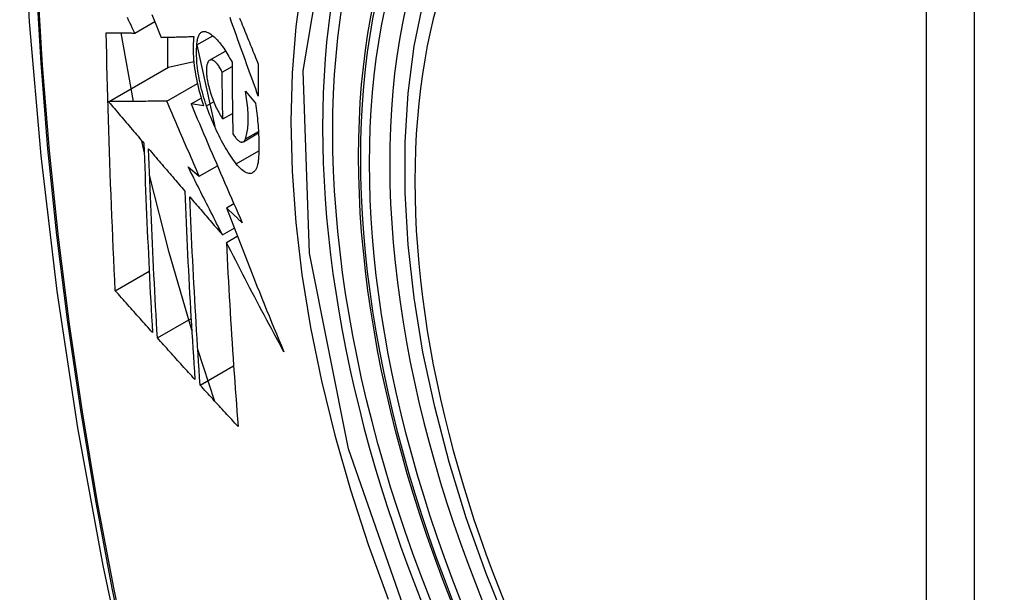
# Model space of a CAD drawing. Header units: inches. Extents: x 429.4 to 505.1, y 166.8 to 235.9.
# Tile 100 of 113: x 493.634 to 493.975, y 191.635 to 191.833. Entities that reach past the tile are written whole.
import ezdxf

# ---------------------------------------------------------------- set-up
doc = ezdxf.new("R2010")
doc.units = ezdxf.units.IN
doc.header["$MEASUREMENT"] = 0
doc.layers.add('Visible Edges(ANSI)', color=7, linetype='Continuous', lineweight=25)
doc.layers.add('Visible Tangent Edges(ANSI)', color=7, linetype='Continuous', lineweight=25)

msp = doc.modelspace()

# ---------------------------------------------------------------- linework, layer by layer
at = {"layer": 'Visible Edges(ANSI)'}
for p, q in [((493.67407, 191.82853), (493.68098, 191.83252)), ((493.67365, 191.80487), (493.66933, 191.82858)), ((493.6854, 191.82709), (493.6854, 191.81656)), ((493.69555, 191.82447), (493.70101, 191.82762)), ((493.69555, 191.82445), (493.70171, 191.79617)), ((493.69996, 191.81911), (493.70549, 191.8223)), ((493.68576, 191.81677), (493.69446, 191.81865)), ((493.66501, 191.80479), (493.68576, 191.81677)), ((493.70429, 191.81502), (493.7077, 191.81699)), ((493.68513, 191.80498), (493.69571, 191.81109)), ((493.71231, 191.80843), (493.71576, 191.80429)), ((493.69353, 191.80402), (493.69704, 191.80604)), ((493.69788, 191.80339), (493.69353, 191.80402)), ((493.70451, 191.79882), (493.70786, 191.80075)), ((493.71162, 191.79095), (493.71685, 191.79397)), ((493.67733, 191.78747), (493.67648, 191.7913)), ((493.69251, 191.7823), (493.69637, 191.77902)), ((493.69637, 191.77902), (493.70264, 191.78263)), ((493.70577, 191.76803), (493.70833, 191.76952)), ((493.70438, 191.75874), (493.70843, 191.76108)), ((493.70573, 191.7561), (493.70952, 191.75829)), ((493.66735, 191.7394), (493.67906, 191.74616)), ((493.68188, 191.72309), (493.69353, 191.72981)), ((493.70179, 191.70113), (493.69586, 191.7191)), ((493.69667, 191.70673), (493.70825, 191.71341))]:
    msp.add_line(p, q, dxfattribs=at)
at = {"layer": 'Visible Edges(ANSI)', "flags": 128}
for points in [[(493.68834, 192.25558), (493.67549, 192.21753), (493.66443, 192.17835), (493.65514, 192.13811), (493.64758, 192.09689), (493.64173, 192.05475), (493.63759, 192.01175), (493.63511, 191.96796), (493.63429, 191.92343), (493.63511, 191.87823), (493.63753, 191.83243), (493.64156, 191.78607), (493.64715, 191.73924), (493.6543, 191.69199), (493.66298, 191.64439), (493.67317, 191.59651), (493.68485, 191.54842)], [(493.80328, 191.62245), (493.79554, 191.6416), (493.78868, 191.66084), (493.78274, 191.68008), (493.77774, 191.69922), (493.7737, 191.7182), (493.77065, 191.73692), (493.7686, 191.75531), (493.76757, 191.77329), (493.76757, 191.79078), (493.76861, 191.80771), (493.77069, 191.824), (493.77382, 191.83959), (493.77801, 191.8544), (493.78324, 191.86837), (493.78951, 191.88142), (493.7968, 191.89347), (493.80512, 191.90445), (493.81442, 191.91429), (493.82464, 191.92289), (493.83572, 191.9302)], [(493.68001, 191.83492), (493.68081, 191.83295), (493.68161, 191.83097), (493.6824, 191.829), (493.6832, 191.82704)], [(493.67407, 191.82853), (493.67364, 191.82942), (493.67322, 191.83031), (493.67279, 191.8312), (493.67237, 191.83209), (493.67195, 191.83298), (493.67152, 191.83387)], [(493.71677, 191.80672), (493.71632, 191.80795), (493.71588, 191.80918), (493.71543, 191.81042), (493.71498, 191.81165), (493.71453, 191.81289), (493.71408, 191.81413), (493.71364, 191.81536), (493.71319, 191.8166), (493.71274, 191.81784), (493.7123, 191.81907), (493.71185, 191.82031), (493.71141, 191.82155), (493.71096, 191.82278), (493.71052, 191.82402), (493.71007, 191.82525), (493.70963, 191.82649), (493.70919, 191.82772), (493.70875, 191.82895), (493.70831, 191.83018), (493.70787, 191.83141), (493.70744, 191.83263), (493.707, 191.83385)], [(493.7103, 191.83367), (493.71061, 191.83292), (493.71091, 191.83216), (493.71122, 191.8314), (493.71153, 191.83065), (493.71183, 191.82989), (493.71214, 191.82913), (493.71245, 191.82838), (493.71276, 191.82762), (493.71307, 191.82686), (493.71338, 191.8261), (493.71368, 191.82534), (493.71399, 191.82458), (493.7143, 191.82382), (493.71461, 191.82306), (493.71492, 191.8223), (493.71523, 191.82154), (493.71554, 191.82078), (493.71585, 191.82002), (493.71616, 191.81926), (493.71647, 191.8185), (493.71678, 191.81774)], [(493.66735, 191.7394), (493.66717, 191.74308), (493.66699, 191.74676), (493.66682, 191.75045), (493.66665, 191.75414), (493.66649, 191.75783), (493.66632, 191.76152), (493.66617, 191.76522), (493.66602, 191.76892), (493.66587, 191.77263), (493.66572, 191.77634), (493.66559, 191.78005), (493.66545, 191.78376), (493.66532, 191.78748), (493.6652, 191.79121), (493.66508, 191.79494), (493.66496, 191.79867), (493.66485, 191.80241), (493.66475, 191.80615), (493.66465, 191.80989), (493.66455, 191.81364), (493.66446, 191.81738), (493.66438, 191.82113), (493.6643, 191.82488), (493.66423, 191.82864)], [(493.66423, 191.82864), (493.66462, 191.82863), (493.66501, 191.82863), (493.6654, 191.82862), (493.6658, 191.82862), (493.6662, 191.82861), (493.6666, 191.82861), (493.667, 191.82861), (493.66741, 191.8286), (493.66782, 191.8286), (493.66823, 191.82859), (493.66864, 191.82859), (493.66905, 191.82858), (493.66947, 191.82858), (493.66989, 191.82858), (493.6703, 191.82857), (493.67072, 191.82857), (493.67114, 191.82856), (493.67156, 191.82856), (493.67198, 191.82855), (493.6724, 191.82855), (493.67281, 191.82855), (493.67323, 191.82854), (493.67365, 191.82854), (493.67407, 191.82853)], [(493.69555, 191.82447), (493.69558, 191.8249), (493.69562, 191.82532), (493.69567, 191.82571), (493.69573, 191.82609), (493.6958, 191.82645), (493.69588, 191.82678), (493.69598, 191.8271), (493.69608, 191.82739), (493.6962, 191.82766), (493.69633, 191.82791), (493.69646, 191.82813), (493.69661, 191.82833), (493.69677, 191.82851), (493.69693, 191.82867), (493.6971, 191.8288), (493.69728, 191.8289), (493.69747, 191.82898), (493.69766, 191.82904), (493.69787, 191.82908), (493.69807, 191.82908), (493.69829, 191.82907), (493.69851, 191.82903), (493.69873, 191.82897), (493.69896, 191.82889)], [(493.69896, 191.82889), (493.69931, 191.82873), (493.69966, 191.82855), (493.70001, 191.82834), (493.70037, 191.8281), (493.70073, 191.82783), (493.7011, 191.82755), (493.70146, 191.82723), (493.70183, 191.82689), (493.7022, 191.82652), (493.70258, 191.82613), (493.70295, 191.82572), (493.70332, 191.82529), (493.7037, 191.82483), (493.70407, 191.82434), (493.70444, 191.82384), (493.70481, 191.82331), (493.70518, 191.82277), (493.70555, 191.8222), (493.70592, 191.82162), (493.70628, 191.82101), (493.70664, 191.82039), (493.70699, 191.81975), (493.70734, 191.81909), (493.70769, 191.81842)], [(493.6832, 191.82704), (493.68366, 191.82705), (493.68413, 191.82706), (493.68459, 191.82707), (493.68506, 191.82708), (493.68552, 191.82709), (493.68599, 191.82711), (493.68646, 191.82712), (493.68693, 191.82713), (493.6874, 191.82714), (493.68787, 191.82716), (493.68834, 191.82717), (493.68882, 191.82718), (493.68929, 191.82719), (493.68976, 191.82721), (493.69024, 191.82722), (493.69071, 191.82723), (493.69119, 191.82725), (493.69166, 191.82726), (493.69214, 191.82727), (493.69261, 191.82728), (493.69309, 191.8273), (493.69356, 191.82731), (493.69403, 191.82732), (493.69451, 191.82734)], [(493.69451, 191.82734), (493.69441, 191.82657), (493.69433, 191.82577), (493.69427, 191.82493), (493.69424, 191.82407), (493.69423, 191.82318), (493.69424, 191.82226), (493.69427, 191.82132), (493.69432, 191.82035), (493.69439, 191.81936), (493.69449, 191.81836), (493.69461, 191.81734), (493.69474, 191.8163), (493.6949, 191.81525), (493.69508, 191.81419), (493.69528, 191.81312), (493.6955, 191.81204), (493.69574, 191.81095), (493.69599, 191.80987), (493.69627, 191.80878), (493.69656, 191.8077), (493.69687, 191.80662), (493.69719, 191.80554), (493.69753, 191.80446), (493.69788, 191.80339)], [(493.69887, 191.80337), (493.69856, 191.80429), (493.69826, 191.80523), (493.69797, 191.80616), (493.6977, 191.8071), (493.69743, 191.80804), (493.69719, 191.80899), (493.69695, 191.80993), (493.69674, 191.81088), (493.69653, 191.81182), (493.69635, 191.81275), (493.69618, 191.81368), (493.69602, 191.8146), (493.69589, 191.81551), (493.69577, 191.81641), (493.69567, 191.81729), (493.69558, 191.81817), (493.69551, 191.81903), (493.69547, 191.81987), (493.69543, 191.82069), (493.69542, 191.82149), (493.69543, 191.82227), (493.69545, 191.82303), (493.69549, 191.82376), (493.69555, 191.82447)], [(493.6997, 191.8189), (493.69959, 191.81879), (493.6995, 191.81866), (493.6994, 191.81851), (493.69932, 191.81835), (493.69924, 191.81817), (493.69916, 191.81798), (493.69909, 191.81778), (493.69903, 191.81756), (493.69898, 191.81733), (493.69894, 191.81709), (493.6989, 191.81683), (493.69887, 191.81657), (493.69884, 191.81629), (493.69883, 191.816), (493.69882, 191.8157), (493.69882, 191.81539), (493.69882, 191.81507), (493.69884, 191.81474), (493.69886, 191.8144), (493.69889, 191.81406), (493.69893, 191.81371), (493.69897, 191.81335), (493.69903, 191.813), (493.69909, 191.81263)], [(493.70429, 191.81502), (493.70409, 191.81542), (493.7039, 191.8158), (493.7037, 191.81617), (493.70349, 191.81652), (493.70329, 191.81685), (493.70308, 191.81717), (493.70287, 191.81746), (493.70266, 191.81774), (493.70245, 191.81799), (493.70224, 191.81823), (493.70203, 191.81844), (493.70183, 191.81862), (493.70162, 191.81879), (493.70142, 191.81893), (493.70122, 191.81904), (493.70103, 191.81913), (493.70084, 191.8192), (493.70065, 191.81924), (493.70048, 191.81925), (493.7003, 191.81923), (493.70014, 191.81919), (493.69998, 191.81912), (493.69984, 191.81903), (493.6997, 191.8189)], [(493.70769, 191.81842), (493.7077, 191.81738), (493.7077, 191.81634), (493.7077, 191.81531), (493.70771, 191.81427), (493.70772, 191.81324), (493.70772, 191.81221), (493.70773, 191.81117), (493.70774, 191.81014), (493.70775, 191.80911), (493.70776, 191.80808), (493.70777, 191.80705), (493.70778, 191.80602), (493.7078, 191.80499), (493.70781, 191.80395), (493.70783, 191.80293), (493.70784, 191.8019), (493.70786, 191.80087), (493.70787, 191.79984), (493.70789, 191.79881), (493.70791, 191.79779), (493.70793, 191.79676), (493.70795, 191.79573), (493.70797, 191.79471), (493.70799, 191.79369)], [(493.71678, 191.81774), (493.71678, 191.81728), (493.71678, 191.81682), (493.71677, 191.81636), (493.71677, 191.8159), (493.71677, 191.81544), (493.71677, 191.81498), (493.71677, 191.81452), (493.71677, 191.81406), (493.71677, 191.8136), (493.71677, 191.81314), (493.71676, 191.81268), (493.71676, 191.81222), (493.71676, 191.81176), (493.71676, 191.8113), (493.71676, 191.81084), (493.71676, 191.81039), (493.71676, 191.80993), (493.71677, 191.80947), (493.71677, 191.80901), (493.71677, 191.80855), (493.71677, 191.80809), (493.71677, 191.80763), (493.71677, 191.80718), (493.71677, 191.80672)], [(493.70451, 191.79882), (493.7045, 191.79949), (493.70448, 191.80017), (493.70447, 191.80084), (493.70446, 191.80151), (493.70445, 191.80219), (493.70444, 191.80286), (493.70442, 191.80353), (493.70441, 191.80421), (493.7044, 191.80488), (493.70439, 191.80556), (493.70438, 191.80623), (493.70437, 191.80691), (493.70436, 191.80758), (493.70436, 191.80826), (493.70435, 191.80893), (493.70434, 191.80961), (493.70433, 191.81028), (493.70432, 191.81096), (493.70432, 191.81164), (493.70431, 191.81231), (493.7043, 191.81299), (493.7043, 191.81367), (493.70429, 191.81434), (493.70429, 191.81502)], [(493.69909, 191.81263), (493.6992, 191.812), (493.69933, 191.81136), (493.69947, 191.81072), (493.69962, 191.81007), (493.69979, 191.80943), (493.69997, 191.80879), (493.70016, 191.80814), (493.70035, 191.80751), (493.70056, 191.80687), (493.70078, 191.80625), (493.70101, 191.80563), (493.70124, 191.80502), (493.70149, 191.80442), (493.70174, 191.80383), (493.702, 191.80326), (493.70226, 191.8027), (493.70253, 191.80215), (493.7028, 191.80162), (493.70308, 191.80111), (493.70336, 191.80061), (493.70364, 191.80014), (493.70393, 191.79968), (493.70422, 191.79924), (493.70451, 191.79882)], [(493.7123, 191.79189), (493.71246, 191.79234), (493.7126, 191.79281), (493.71273, 191.79331), (493.71285, 191.79384), (493.71295, 191.79439), (493.71304, 191.79497), (493.71312, 191.79556), (493.71318, 191.79618), (493.71323, 191.79682), (493.71326, 191.79749), (493.71329, 191.79817), (493.71329, 191.79887), (493.71329, 191.7996), (493.71327, 191.80033), (493.71323, 191.80109), (493.71318, 191.80186), (493.71312, 191.80264), (493.71304, 191.80344), (493.71295, 191.80425), (493.71285, 191.80507), (493.71274, 191.8059), (493.71261, 191.80673), (493.71247, 191.80758), (493.71231, 191.80843)], [(493.68513, 191.80498), (493.68435, 191.80497), (493.68356, 191.80497), (493.68277, 191.80496), (493.68198, 191.80495), (493.68118, 191.80494), (493.68038, 191.80494), (493.67957, 191.80493), (493.67876, 191.80492), (493.67794, 191.80491), (493.67712, 191.80491), (493.67629, 191.8049), (493.67546, 191.80489), (493.67462, 191.80488), (493.67377, 191.80487), (493.67292, 191.80487), (493.67207, 191.80486), (493.67121, 191.80485), (493.67034, 191.80484), (493.66947, 191.80483), (493.66859, 191.80483), (493.6677, 191.80482), (493.66681, 191.80481), (493.66592, 191.8048), (493.66501, 191.80479)], [(493.66501, 191.80479), (493.66552, 191.80419), (493.66603, 191.8036), (493.66654, 191.803), (493.66704, 191.8024), (493.66755, 191.8018), (493.66806, 191.8012), (493.66857, 191.8006), (493.66908, 191.8), (493.66959, 191.7994), (493.6701, 191.79881), (493.67061, 191.79821), (493.67112, 191.79761), (493.67163, 191.79701), (493.67214, 191.79641), (493.67265, 191.79581), (493.67316, 191.79521), (493.67367, 191.79461), (493.67418, 191.79401), (493.67469, 191.79341), (493.67519, 191.79281), (493.6757, 191.79222), (493.67621, 191.79162), (493.67672, 191.79102), (493.67723, 191.79042)], [(493.69637, 191.77902), (493.6959, 191.7801), (493.69543, 191.78118), (493.69495, 191.78226), (493.69448, 191.78334), (493.69401, 191.78442), (493.69354, 191.78551), (493.69307, 191.78659), (493.69259, 191.78767), (493.69212, 191.78875), (493.69165, 191.78984), (493.69118, 191.79092), (493.69071, 191.792), (493.69025, 191.79309), (493.68978, 191.79417), (493.68931, 191.79525), (493.68884, 191.79633), (493.68838, 191.79742), (493.68791, 191.7985), (493.68745, 191.79958), (493.68698, 191.80066), (493.68652, 191.80174), (493.68605, 191.80282), (493.68559, 191.8039), (493.68513, 191.80498)], [(493.69353, 191.80402), (493.69425, 191.80232), (493.69497, 191.80061), (493.69569, 191.79891), (493.69642, 191.7972), (493.69714, 191.79549), (493.69787, 191.79378), (493.6986, 191.79207), (493.69933, 191.79035), (493.70006, 191.78864), (493.7008, 191.78692), (493.70154, 191.7852), (493.70227, 191.78349), (493.70301, 191.78177), (493.70376, 191.78005), (493.7045, 191.77833), (493.70524, 191.77661), (493.70599, 191.77489), (493.70674, 191.77318), (493.70749, 191.77146), (493.70823, 191.76974), (493.70899, 191.76803), (493.70974, 191.76632), (493.71049, 191.76461), (493.71124, 191.7629)], [(493.71576, 191.80429), (493.71589, 191.80341), (493.71601, 191.80253), (493.71613, 191.80165), (493.71624, 191.80078), (493.71634, 191.79992), (493.71644, 191.79906), (493.71652, 191.79821), (493.7166, 191.79736), (493.71667, 191.79653), (493.71674, 191.7957), (493.7168, 191.79488), (493.71685, 191.79407), (493.71689, 191.79327), (493.71692, 191.79247), (493.71695, 191.79169), (493.71697, 191.79092), (493.71698, 191.79015), (493.71698, 191.7894), (493.71697, 191.78866), (493.71696, 191.78792), (493.71694, 191.7872), (493.71691, 191.7865), (493.71688, 191.7858), (493.71684, 191.78512)], [(493.70915, 191.78333), (493.70868, 191.78394), (493.70821, 191.78458), (493.70774, 191.78524), (493.70727, 191.78593), (493.70681, 191.78663), (493.70635, 191.78736), (493.70589, 191.7881), (493.70543, 191.78887), (493.70498, 191.78966), (493.70453, 191.79046), (493.70408, 191.79129), (493.70364, 191.79213), (493.70321, 191.79299), (493.70278, 191.79387), (493.70235, 191.79476), (493.70193, 191.79567), (493.70152, 191.79659), (493.70112, 191.79753), (493.70072, 191.79847), (493.70033, 191.79943), (493.69996, 191.8004), (493.69958, 191.80138), (493.69922, 191.80237), (493.69887, 191.80337)], [(493.67723, 191.79042), (493.67732, 191.78767), (493.67742, 191.78491), (493.67752, 191.78216), (493.67762, 191.77942), (493.67772, 191.77667), (493.67782, 191.77393), (493.67793, 191.77119), (493.67805, 191.76845), (493.67816, 191.76572), (493.67828, 191.76299), (493.6784, 191.76026), (493.67852, 191.75753), (493.67865, 191.75481), (493.67878, 191.75209), (493.67891, 191.74937), (493.67904, 191.74665), (493.67918, 191.74393), (493.67931, 191.74122), (493.67945, 191.7385), (493.6796, 191.73579), (493.67974, 191.73309), (493.67989, 191.73038), (493.68004, 191.72767), (493.68019, 191.72497)], [(493.70799, 191.79369), (493.7082, 191.79334), (493.70842, 191.79301), (493.70863, 191.7927), (493.70885, 191.79242), (493.70906, 191.79215), (493.70928, 191.79191), (493.70949, 191.79169), (493.7097, 191.79149), (493.70991, 191.79132), (493.71012, 191.79117), (493.71032, 191.79105), (493.71052, 191.79095), (493.71071, 191.79088), (493.7109, 191.79083), (493.71108, 191.79082), (493.71125, 191.79083), (493.71141, 191.79086), (493.71157, 191.79093), (493.71172, 191.79102), (493.71186, 191.79114), (493.71199, 191.79129), (493.7121, 191.79146), (493.71221, 191.79166), (493.7123, 191.79189)], [(493.68188, 191.72309), (493.68172, 191.7258), (493.68157, 191.72851), (493.68142, 191.73122), (493.68127, 191.73394), (493.68113, 191.73666), (493.68098, 191.73937), (493.68084, 191.74209), (493.6807, 191.74481), (493.68057, 191.74753), (493.68043, 191.75025), (493.6803, 191.75297), (493.68018, 191.75569), (493.68005, 191.75842), (493.67993, 191.76114), (493.67981, 191.76387), (493.67969, 191.7666), (493.67958, 191.76933), (493.67947, 191.77206), (493.67936, 191.7748), (493.67925, 191.77753), (493.67915, 191.78027), (493.67905, 191.78301), (493.67896, 191.78576), (493.67887, 191.78851)], [(493.67887, 191.78851), (493.67938, 191.7879), (493.6799, 191.78729), (493.68042, 191.78668), (493.68094, 191.78607), (493.68146, 191.78546), (493.68198, 191.78485), (493.6825, 191.78424), (493.68302, 191.78363), (493.68354, 191.78302), (493.68406, 191.78241), (493.68459, 191.7818), (493.68511, 191.78119), (493.68563, 191.78058), (493.68615, 191.77997), (493.68667, 191.77936), (493.68719, 191.77875), (493.68771, 191.77815), (493.68824, 191.77754), (493.68876, 191.77693), (493.68928, 191.77632), (493.6898, 191.77571), (493.69032, 191.7751), (493.69084, 191.77449), (493.69137, 191.77388)], [(493.71684, 191.78512), (493.71677, 191.78439), (493.71667, 191.78371), (493.71655, 191.78308), (493.71639, 191.7825), (493.71621, 191.78199), (493.716, 191.78152), (493.71576, 191.78112), (493.71551, 191.78078), (493.71522, 191.7805), (493.71492, 191.78027), (493.7146, 191.78011), (493.71425, 191.78001), (493.71389, 191.77998), (493.71351, 191.78), (493.71312, 191.78008), (493.71271, 191.78022), (493.71229, 191.78042), (493.71186, 191.78067), (493.71143, 191.78098), (493.71098, 191.78135), (493.71053, 191.78176), (493.71007, 191.78224), (493.70961, 191.78276), (493.70915, 191.78333)], [(493.70438, 191.75874), (493.70388, 191.75972), (493.70338, 191.7607), (493.70288, 191.76169), (493.70238, 191.76267), (493.70189, 191.76365), (493.70139, 191.76463), (493.70089, 191.76561), (493.70039, 191.76659), (493.6999, 191.76758), (493.6994, 191.76856), (493.69891, 191.76954), (493.69841, 191.77052), (493.69792, 191.77151), (493.69742, 191.77249), (493.69693, 191.77347), (493.69643, 191.77445), (493.69594, 191.77543), (493.69545, 191.77642), (493.69496, 191.7774), (493.69447, 191.77838), (493.69398, 191.77936), (493.69349, 191.78034), (493.693, 191.78132), (493.69251, 191.7823)], [(493.69377, 191.7258), (493.68597, 191.75266), (493.67919, 191.7794)], [(493.69137, 191.77388), (493.69147, 191.77113), (493.69159, 191.76839), (493.6917, 191.76565), (493.69182, 191.76291), (493.69194, 191.76017), (493.69207, 191.75744), (493.6922, 191.75471), (493.69233, 191.75198), (493.69247, 191.74926), (493.69261, 191.74654), (493.69275, 191.74382), (493.69289, 191.7411), (493.69304, 191.73839), (493.69319, 191.73568), (493.69335, 191.73297), (493.6935, 191.73026), (493.69366, 191.72756), (493.69382, 191.72486), (493.69399, 191.72217), (493.69415, 191.71947), (493.69432, 191.71678), (493.69449, 191.7141), (493.69467, 191.71141), (493.69484, 191.70873)], [(493.69667, 191.70673), (493.69649, 191.70942), (493.69631, 191.71211), (493.69614, 191.71481), (493.69596, 191.71751), (493.69579, 191.72021), (493.69563, 191.72291), (493.69546, 191.72561), (493.6953, 191.72831), (493.69514, 191.73101), (493.69498, 191.73372), (493.69483, 191.73643), (493.69468, 191.73913), (493.69453, 191.74185), (493.69439, 191.74456), (493.69424, 191.74728), (493.69411, 191.74999), (493.69397, 191.75271), (493.69384, 191.75544), (493.69371, 191.75816), (493.69359, 191.76089), (493.69346, 191.76362), (493.69335, 191.76636), (493.69323, 191.76909), (493.69312, 191.77183)], [(493.69312, 191.77183), (493.69359, 191.77129), (493.69406, 191.77074), (493.69452, 191.7702), (493.69499, 191.76965), (493.69546, 191.76911), (493.69593, 191.76856), (493.6964, 191.76802), (493.69687, 191.76747), (493.69733, 191.76693), (493.6978, 191.76638), (493.69827, 191.76583), (493.69874, 191.76529), (493.69921, 191.76474), (493.69968, 191.7642), (493.70015, 191.76365), (493.70062, 191.76311), (493.70109, 191.76256), (493.70156, 191.76201), (493.70203, 191.76147), (493.7025, 191.76092), (493.70297, 191.76038), (493.70344, 191.75983), (493.70391, 191.75929), (493.70438, 191.75874)], [(493.71124, 191.7629), (493.71102, 191.76311), (493.71079, 191.76332), (493.71056, 191.76354), (493.71033, 191.76375), (493.7101, 191.76397), (493.70987, 191.76418), (493.70965, 191.76439), (493.70942, 191.76461), (493.70919, 191.76482), (493.70896, 191.76504), (493.70873, 191.76525), (493.7085, 191.76547), (493.70828, 191.76568), (493.70805, 191.76589), (493.70782, 191.76611), (493.70759, 191.76632), (493.70736, 191.76654), (493.70713, 191.76675), (493.70691, 191.76696), (493.70668, 191.76718), (493.70645, 191.76739), (493.70622, 191.76761), (493.70599, 191.76782), (493.70577, 191.76803)], [(493.70577, 191.76803), (493.70656, 191.76596), (493.70736, 191.76388), (493.70815, 191.76181), (493.70896, 191.75973), (493.70976, 191.75766), (493.71057, 191.75558), (493.71138, 191.7535), (493.71219, 191.75143), (493.71301, 191.74935), (493.71383, 191.74727), (493.71465, 191.7452), (493.71548, 191.74312), (493.71631, 191.74104), (493.71714, 191.73897), (493.71797, 191.73689), (493.71881, 191.73482), (493.71965, 191.73274), (493.7205, 191.73067), (493.72134, 191.72859), (493.7222, 191.72652), (493.72305, 191.72445), (493.72391, 191.72238), (493.72477, 191.72031), (493.72563, 191.71824)], [(493.72563, 191.71824), (493.72478, 191.71981), (493.72393, 191.72139), (493.72309, 191.72296), (493.72224, 191.72454), (493.7214, 191.72611), (493.72056, 191.72769), (493.71971, 191.72927), (493.71888, 191.73085), (493.71804, 191.73243), (493.7172, 191.73401), (493.71637, 191.73559), (493.71554, 191.73717), (493.71471, 191.73875), (493.71388, 191.74033), (493.71306, 191.74191), (493.71224, 191.74349), (493.71142, 191.74507), (493.7106, 191.74665), (493.70978, 191.74823), (493.70897, 191.74981), (493.70815, 191.75138), (493.70734, 191.75296), (493.70654, 191.75453), (493.70573, 191.7561)], [(493.70573, 191.7561), (493.70586, 191.75341), (493.706, 191.75073), (493.70613, 191.74805), (493.70628, 191.74537), (493.70642, 191.74269), (493.70657, 191.74001), (493.70672, 191.73734), (493.70688, 191.73467), (493.70704, 191.732), (493.7072, 191.72934), (493.70737, 191.72668), (493.70754, 191.72402), (493.70771, 191.72137), (493.70789, 191.71872), (493.70807, 191.71607), (493.70825, 191.71343), (493.70844, 191.71079), (493.70862, 191.70816), (493.70881, 191.70553), (493.709, 191.70291), (493.7092, 191.70029), (493.70939, 191.69767), (493.70959, 191.69506), (493.70979, 191.69246)], [(493.68019, 191.72497), (493.67965, 191.72557), (493.67912, 191.72617), (493.67858, 191.72677), (493.67804, 191.72737), (493.67751, 191.72797), (493.67697, 191.72857), (493.67643, 191.72918), (493.6759, 191.72978), (493.67536, 191.73038), (493.67483, 191.73098), (493.67429, 191.73158), (493.67375, 191.73218), (493.67322, 191.73278), (493.67268, 191.73339), (493.67215, 191.73399), (493.67161, 191.73459), (493.67108, 191.73519), (493.67055, 191.73579), (493.67001, 191.73639), (493.66948, 191.73699), (493.66895, 191.73759), (493.66841, 191.7382), (493.66788, 191.7388), (493.66735, 191.7394)], [(493.69484, 191.70873), (493.6943, 191.70933), (493.69376, 191.70993), (493.69322, 191.71052), (493.69267, 191.71112), (493.69213, 191.71172), (493.69159, 191.71232), (493.69105, 191.71291), (493.69051, 191.71351), (493.68996, 191.71411), (493.68942, 191.71471), (493.68888, 191.71531), (493.68834, 191.71591), (493.6878, 191.71651), (493.68726, 191.7171), (493.68672, 191.7177), (493.68618, 191.7183), (493.68564, 191.7189), (493.6851, 191.7195), (493.68457, 191.7201), (493.68403, 191.7207), (493.68349, 191.72129), (493.68295, 191.72189), (493.68242, 191.72249), (493.68188, 191.72309)], [(493.70979, 191.69246), (493.70924, 191.69305), (493.70869, 191.69365), (493.70814, 191.69424), (493.70759, 191.69483), (493.70704, 191.69543), (493.70649, 191.69602), (493.70595, 191.69661), (493.7054, 191.69721), (493.70485, 191.6978), (493.7043, 191.6984), (493.70375, 191.69899), (493.70321, 191.69959), (493.70266, 191.70018), (493.70211, 191.70078), (493.70157, 191.70137), (493.70102, 191.70197), (493.70048, 191.70256), (493.69993, 191.70316), (493.69939, 191.70375), (493.69884, 191.70435), (493.6983, 191.70494), (493.69776, 191.70554), (493.69721, 191.70613), (493.69667, 191.70673)]]:
    msp.add_lwpolyline(points, dxfattribs=at)
at = {"layer": 'Visible Edges(ANSI)'}
msp.add_ellipse((493.98143, 191.65292), major_axis=(-0.15994, 0.27703), ratio=0.57735, dxfattribs=at)
msp.add_ellipse((493.98491, 191.65493), major_axis=(0.15748, -0.27276), ratio=0.57735, start_param=2.363977, end_param=7.060801, dxfattribs=at)
at = {"layer": 'Visible Tangent Edges(ANSI)'}
for p, q in [((493.94767, 191.91755), (493.94767, 191.43288)), ((493.96438, 191.43288), (493.96438, 191.91755)), ((493.69887, 191.80337), (493.70134, 191.80479)), ((493.7123, 191.79189), (493.71682, 191.7945)), ((493.70915, 191.78333), (493.71696, 191.78784))]:
    msp.add_line(p, q, dxfattribs=at)
at = {"layer": 'Visible Tangent Edges(ANSI)', "flags": 128}
for points in [[(493.68747, 192.21184), (493.67971, 192.1894), (493.67258, 192.1663), (493.66611, 192.14256), (493.66031, 192.11821), (493.65517, 192.09327), (493.65071, 192.06778), (493.64694, 192.04176), (493.64386, 192.01525), (493.64146, 191.98827), (493.63976, 191.96088), (493.63874, 191.9331), (493.63842, 191.90493), (493.63878, 191.87638), (493.63982, 191.84745), (493.64155, 191.81816), (493.64396, 191.78854), (493.64705, 191.75864), (493.65082, 191.72848), (493.65526, 191.69806), (493.66038, 191.66741), (493.66616, 191.63656), (493.67261, 191.60552)], [(493.67336, 191.60514), (493.6669, 191.63611), (493.6611, 191.66691), (493.65597, 191.6975), (493.65151, 191.72785), (493.64772, 191.75796), (493.64462, 191.78781), (493.6422, 191.81737), (493.64046, 191.8466), (493.63941, 191.87548), (493.63905, 191.90396), (493.63938, 191.93205), (493.6404, 191.95975), (493.64211, 191.98706), (493.64451, 192.01393), (493.64761, 192.04034), (493.6514, 192.06625), (493.65587, 192.09163), (493.66103, 192.11645), (493.66685, 192.14068), (493.67334, 192.16429), (493.68047, 192.18725), (493.68825, 192.20956)], [(493.77203, 191.61571), (493.7479, 191.68478), (493.73445, 191.75237), (493.7323, 191.81544), (493.74156, 191.87087), (493.76184, 191.91632), (493.79211, 191.94953), (493.83105, 191.96899), (493.87702, 191.97397), (493.92768, 191.9642), (493.9808, 191.94015)], [(493.78672, 191.95066), (493.77769, 191.94267), (493.76933, 191.9337), (493.76167, 191.92378), (493.75474, 191.91293), (493.74855, 191.9012), (493.74314, 191.8886), (493.73854, 191.87519), (493.73476, 191.86104), (493.73181, 191.8462), (493.7297, 191.8307), (493.72843, 191.8146), (493.728, 191.79791), (493.72843, 191.7807), (493.72971, 191.76305), (493.73185, 191.74505), (493.73481, 191.72674), (493.7386, 191.7082), (493.7432, 191.68946), (493.74859, 191.6706), (493.75477, 191.65168), (493.76171, 191.63276)]]:
    msp.add_lwpolyline(points, dxfattribs=at)
at = {"layer": 'Visible Tangent Edges(ANSI)'}
for centre, major_axis, start_param, end_param in [((493.98391, 191.65435), (-0.17318, 0.29996), 5.05527, 10.652693), ((493.98386, 191.65432), (-0.15059, 0.26083), 5.66855, 8.468616)]:
    msp.add_ellipse(centre, major_axis=major_axis, ratio=0.57735, start_param=start_param, end_param=end_param, dxfattribs=at)
for centre, major_axis in [((493.98451, 191.65469), (0.17111, -0.29637)), ((493.98153, 191.65298), (-0.1627, 0.2818)), ((493.98143, 191.65292), (0.1621, -0.28076))]:
    msp.add_ellipse(centre, major_axis=major_axis, ratio=0.57735, dxfattribs=at)

doc.saveas('drawing.dxf')
